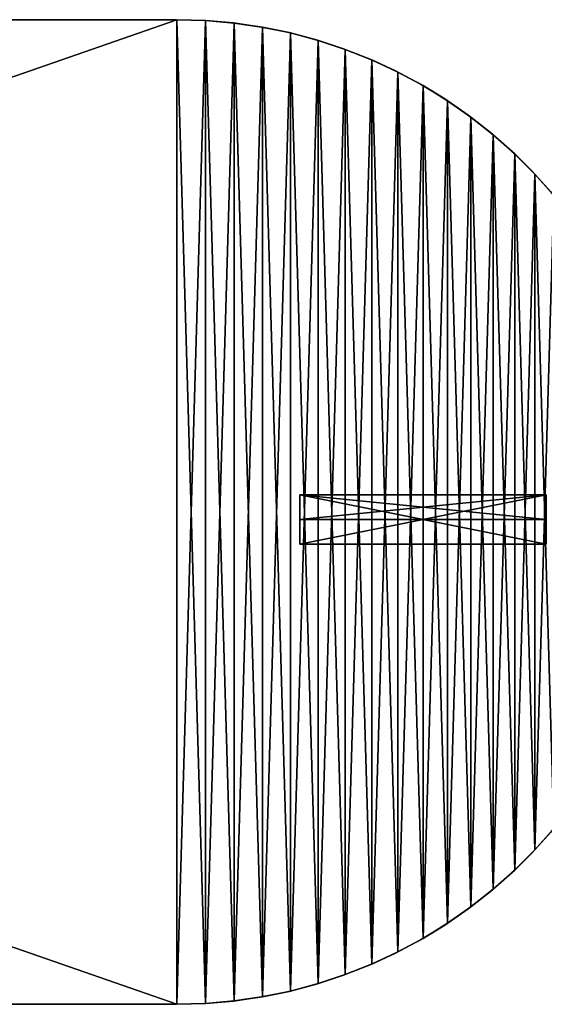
# Model space of a CAD drawing. Header units: millimetres. Extents: x -135 to 891, y -20 to 307.
# Tile 43 of 211: x -6 to 15, y -20 to 20. Entities that reach past the tile are written whole.
import ezdxf

# ---------------------------------------------------------------- set-up
doc = ezdxf.new("R2010")
doc.units = ezdxf.units.MM
doc.header["$LTSCALE"] = 65.185185
for name, color, linetype in [('1', 7, 'CONTINUOUS'), ('2', 7, 'CONTINUOUS'), ('33', 7, 'CONTINUOUS'), ('34', 7, 'CONTINUOUS'), ('36', 7, 'CONTINUOUS'), ('37', 7, 'CONTINUOUS'), ('4', 7, 'CONTINUOUS'), ('5', 7, 'CONTINUOUS'), ('60', 7, 'CONTINUOUS'), ('63', 7, 'CONTINUOUS'), ('64', 7, 'CONTINUOUS'), ('65', 7, 'CONTINUOUS')]:
    doc.layers.add(name, color=color, linetype=linetype)

msp = doc.modelspace()

# ---------------------------------------------------------------- linework, layer by layer
at = {"layer": '1', "color": 151, "linetype": 'Continuous', "true_color": 0x70b4f2}
for points in [[(0, 20, 65), (-115, 20, 65), (0, -20, 65), (0, 20, 65)], [(0, -20, 65), (-115, 20, 65), (-115, -20, 65), (0, -20, 65)], [(1.163, 19.966, 65), (0, 20, 65), (1.163, -19.966, 65), (1.163, 19.966, 65)], [(1.163, -19.966, 65), (0, 20, 65), (0, -20, 65), (1.163, -19.966, 65)], [(2.322, 19.865, 65), (1.163, 19.966, 65), (2.322, -19.865, 65), (2.322, 19.865, 65)], [(2.322, -19.865, 65), (1.163, 19.966, 65), (1.163, -19.966, 65), (2.322, -19.865, 65)], [(3.473, 19.696, 65), (2.322, 19.865, 65), (3.473, -19.696, 65), (3.473, 19.696, 65)], [(3.473, -19.696, 65), (2.322, 19.865, 65), (2.322, -19.865, 65), (3.473, -19.696, 65)], [(4.612, 19.461, 65), (3.473, 19.696, 65), (4.612, -19.461, 65), (4.612, 19.461, 65)], [(4.612, -19.461, 65), (3.473, 19.696, 65), (3.473, -19.696, 65), (4.612, -19.461, 65)], [(5.736, 19.16, 65), (4.612, 19.461, 65), (5.736, -19.16, 65), (5.736, 19.16, 65)], [(5.736, -19.16, 65), (4.612, 19.461, 65), (4.612, -19.461, 65), (5.736, -19.16, 65)], [(6.84, 18.794, 65), (5.736, 19.16, 65), (6.84, -18.794, 65), (6.84, 18.794, 65)], [(6.84, -18.794, 65), (5.736, 19.16, 65), (5.736, -19.16, 65), (6.84, -18.794, 65)], [(7.922, 18.364, 65), (6.84, 18.794, 65), (7.922, -18.364, 65), (7.922, 18.364, 65)], [(7.922, -18.364, 65), (6.84, 18.794, 65), (6.84, -18.794, 65), (7.922, -18.364, 65)], [(8.976, 17.873, 65), (7.922, 18.364, 65), (8.976, -17.873, 65), (8.976, 17.873, 65)], [(8.976, -17.873, 65), (7.922, 18.364, 65), (7.922, -18.364, 65), (8.976, -17.873, 65)], [(10, 17.32, 65), (8.976, 17.873, 65), (10, -17.32, 65), (10, 17.32, 65)], [(10, -17.32, 65), (8.976, 17.873, 65), (8.976, -17.873, 65), (10, -17.32, 65)], [(10.99, 16.71, 65), (10, 17.32, 65), (10.99, -16.71, 65), (10.99, 16.71, 65)], [(10.99, -16.71, 65), (10, 17.32, 65), (10, -17.32, 65), (10.99, -16.71, 65)], [(11.943, 16.042, 65), (10.99, 16.71, 65), (11.943, -16.042, 65), (11.943, 16.042, 65)], [(11.943, -16.042, 65), (10.99, 16.71, 65), (10.99, -16.71, 65), (11.943, -16.042, 65)], [(12.856, 15.321, 65), (11.943, 16.042, 65), (12.856, -15.321, 65), (12.856, 15.321, 65)], [(12.856, -15.321, 65), (11.943, 16.042, 65), (11.943, -16.042, 65), (12.856, -15.321, 65)], [(13.725, 14.548, 65), (12.856, 15.321, 65), (13.725, -14.548, 65), (13.725, 14.548, 65)], [(13.725, -14.548, 65), (12.856, 15.321, 65), (12.856, -15.321, 65), (13.725, -14.548, 65)], [(14.547, 13.725, 65), (13.725, 14.548, 65), (14.547, -13.725, 65), (14.547, 13.725, 65)], [(14.547, -13.725, 65), (13.725, 14.548, 65), (13.725, -14.548, 65), (14.547, -13.725, 65)], [(15.321, 12.856, 65), (14.547, 13.725, 65), (15.321, -12.856, 65), (15.321, 12.856, 65)], [(15.321, -12.856, 65), (14.547, 13.725, 65), (14.547, -13.725, 65), (15.321, -12.856, 65)]]:
    msp.add_3dface(points, dxfattribs=at)
at = {"layer": '2', "color": 151, "linetype": 'Continuous', "true_color": 0x70b4f2}
for points in [[(0, -20, 65), (-115, -20, 65), (0, -20), (0, -20, 65)], [(0, -20), (-115, -20, 65), (-115, -20), (0, -20)]]:
    msp.add_3dface(points, dxfattribs=at)
at = {"layer": '33', "color": 151, "linetype": 'Continuous', "true_color": 0x70b4f2}
for points in [[(0, -20, -2), (-115, -20, -2), (0, 20, -2), (0, -20, -2)], [(0, 20, -2), (-115, -20, -2), (-115, 20, -2), (0, 20, -2)], [(1.163, 19.966, -2), (0, -20, -2), (0, 20, -2), (1.163, 19.966, -2)], [(1.163, -19.966, -2), (0, -20, -2), (1.163, 19.966, -2), (1.163, -19.966, -2)], [(2.322, 19.865, -2), (1.163, -19.966, -2), (1.163, 19.966, -2), (2.322, 19.865, -2)], [(2.322, -19.865, -2), (1.163, -19.966, -2), (2.322, 19.865, -2), (2.322, -19.865, -2)], [(3.473, 19.696, -2), (2.322, -19.865, -2), (2.322, 19.865, -2), (3.473, 19.696, -2)], [(3.473, -19.696, -2), (2.322, -19.865, -2), (3.473, 19.696, -2), (3.473, -19.696, -2)], [(4.612, 19.461, -2), (3.473, -19.696, -2), (3.473, 19.696, -2), (4.612, 19.461, -2)], [(4.612, -19.461, -2), (3.473, -19.696, -2), (4.612, 19.461, -2), (4.612, -19.461, -2)], [(5.736, 19.16, -2), (4.612, -19.461, -2), (4.612, 19.461, -2), (5.736, 19.16, -2)], [(5.736, -19.16, -2), (4.612, -19.461, -2), (5.736, 19.16, -2), (5.736, -19.16, -2)], [(6.84, 18.794, -2), (5.736, -19.16, -2), (5.736, 19.16, -2), (6.84, 18.794, -2)], [(6.84, -18.794, -2), (5.736, -19.16, -2), (6.84, 18.794, -2), (6.84, -18.794, -2)], [(7.922, 18.364, -2), (6.84, -18.794, -2), (6.84, 18.794, -2), (7.922, 18.364, -2)], [(7.922, -18.364, -2), (6.84, -18.794, -2), (7.922, 18.364, -2), (7.922, -18.364, -2)], [(8.976, 17.873, -2), (7.922, -18.364, -2), (7.922, 18.364, -2), (8.976, 17.873, -2)], [(8.976, -17.873, -2), (7.922, -18.364, -2), (8.976, 17.873, -2), (8.976, -17.873, -2)], [(10, 17.32, -2), (8.976, -17.873, -2), (8.976, 17.873, -2), (10, 17.32, -2)], [(10, -17.32, -2), (8.976, -17.873, -2), (10, 17.32, -2), (10, -17.32, -2)], [(10.99, 16.71, -2), (10, -17.32, -2), (10, 17.32, -2), (10.99, 16.71, -2)], [(10.99, -16.71, -2), (10, -17.32, -2), (10.99, 16.71, -2), (10.99, -16.71, -2)], [(11.943, 16.042, -2), (10.99, -16.71, -2), (10.99, 16.71, -2), (11.943, 16.042, -2)], [(11.943, -16.042, -2), (10.99, -16.71, -2), (11.943, 16.042, -2), (11.943, -16.042, -2)], [(12.856, 15.321, -2), (11.943, -16.042, -2), (11.943, 16.042, -2), (12.856, 15.321, -2)], [(12.856, -15.321, -2), (11.943, -16.042, -2), (12.856, 15.321, -2), (12.856, -15.321, -2)], [(13.725, 14.548, -2), (12.856, -15.321, -2), (12.856, 15.321, -2), (13.725, 14.548, -2)], [(13.725, -14.548, -2), (12.856, -15.321, -2), (13.725, 14.548, -2), (13.725, -14.548, -2)], [(14.547, 13.725, -2), (13.725, -14.548, -2), (13.725, 14.548, -2), (14.547, 13.725, -2)], [(14.547, -13.725, -2), (13.725, -14.548, -2), (14.547, 13.725, -2), (14.547, -13.725, -2)], [(15.321, 12.856, -2), (14.547, -13.725, -2), (14.547, 13.725, -2), (15.321, 12.856, -2)], [(15.321, -12.856, -2), (14.547, -13.725, -2), (15.321, 12.856, -2), (15.321, -12.856, -2)]]:
    msp.add_3dface(points, dxfattribs=at)
at = {"layer": '34', "color": 151, "linetype": 'Continuous', "true_color": 0x70b4f2}
for points in [[(0, 20, -2), (-115, 20, -2), (0, 20, 63), (0, 20, -2)], [(0, 20, 63), (-115, 20, -2), (-115, 20, 63), (0, 20, 63)]]:
    msp.add_3dface(points, dxfattribs=at)
at = {"layer": '36', "color": 151, "linetype": 'Continuous', "true_color": 0x70b4f2}
for points in [[(-115, -20, -2), (0, -20, -2), (-115, -20, 63), (-115, -20, -2)], [(-115, -20, 63), (0, -20, -2), (0, -20, 63), (-115, -20, 63)]]:
    msp.add_3dface(points, dxfattribs=at)
at = {"layer": '37', "color": 151, "linetype": 'Continuous', "true_color": 0x70b4f2}
for points in [[(1.163, 19.966, -2), (0, 20, -2), (1.15, 19.967, 63), (1.163, 19.966, -2)], [(0, 20, -2), (0, 20, 63), (1.15, 19.967, 63), (0, 20, -2)], [(2.296, 19.868, 63), (1.163, 19.966, -2), (1.15, 19.967, 63), (2.296, 19.868, 63)], [(2.322, 19.865, -2), (1.163, 19.966, -2), (2.296, 19.868, 63), (2.322, 19.865, -2)], [(3.435, 19.703, 63), (2.322, 19.865, -2), (2.296, 19.868, 63), (3.435, 19.703, 63)], [(3.473, 19.696, -2), (2.322, 19.865, -2), (3.435, 19.703, 63), (3.473, 19.696, -2)], [(4.562, 19.473, 63), (3.473, 19.696, -2), (3.435, 19.703, 63), (4.562, 19.473, 63)], [(4.612, 19.461, -2), (3.473, 19.696, -2), (4.562, 19.473, 63), (4.612, 19.461, -2)], [(5.674, 19.178, 63), (4.612, 19.461, -2), (4.562, 19.473, 63), (5.674, 19.178, 63)], [(5.736, 19.16, -2), (4.612, 19.461, -2), (5.674, 19.178, 63), (5.736, 19.16, -2)], [(6.767, 18.82, 63), (5.736, 19.16, -2), (5.674, 19.178, 63), (6.767, 18.82, 63)], [(6.84, 18.794, -2), (5.736, 19.16, -2), (6.767, 18.82, 63), (6.84, 18.794, -2)], [(7.838, 18.4, 63), (6.84, 18.794, -2), (6.767, 18.82, 63), (7.838, 18.4, 63)], [(7.922, 18.364, -2), (6.84, 18.794, -2), (7.838, 18.4, 63), (7.922, 18.364, -2)], [(8.883, 17.919, 63), (7.922, 18.364, -2), (7.838, 18.4, 63), (8.883, 17.919, 63)], [(8.976, 17.873, -2), (7.922, 18.364, -2), (8.883, 17.919, 63), (8.976, 17.873, -2)], [(9.899, 17.379, 63), (8.976, 17.873, -2), (8.883, 17.919, 63), (9.899, 17.379, 63)], [(10, 17.32, -2), (8.976, 17.873, -2), (9.899, 17.379, 63), (10, 17.32, -2)], [(10.881, 16.781, 63), (10, 17.32, -2), (9.899, 17.379, 63), (10.881, 16.781, 63)], [(10.99, 16.71, -2), (10, 17.32, -2), (10.881, 16.781, 63), (10.99, 16.71, -2)], [(11.828, 16.127, 63), (10.99, 16.71, -2), (10.881, 16.781, 63), (11.828, 16.127, 63)], [(11.943, 16.042, -2), (10.99, 16.71, -2), (11.828, 16.127, 63), (11.943, 16.042, -2)], [(12.736, 15.421, 63), (11.943, 16.042, -2), (11.828, 16.127, 63), (12.736, 15.421, 63)], [(12.856, 15.321, -2), (11.943, 16.042, -2), (12.736, 15.421, 63), (12.856, 15.321, -2)], [(13.601, 14.663, 63), (12.856, 15.321, -2), (12.736, 15.421, 63), (13.601, 14.663, 63)], [(13.725, 14.548, -2), (12.856, 15.321, -2), (13.601, 14.663, 63), (13.725, 14.548, -2)], [(14.422, 13.857, 63), (13.725, 14.548, -2), (13.601, 14.663, 63), (14.422, 13.857, 63)], [(14.547, 13.725, -2), (13.725, 14.548, -2), (14.422, 13.857, 63), (14.547, 13.725, -2)], [(15.195, 13.005, 63), (14.547, 13.725, -2), (14.422, 13.857, 63), (15.195, 13.005, 63)], [(15.321, 12.856, -2), (14.547, 13.725, -2), (15.195, 13.005, 63), (15.321, 12.856, -2)], [(14.422, -13.857, 63), (14.547, -13.725, -2), (15.195, -13.005, 63), (14.422, -13.857, 63)], [(14.547, -13.725, -2), (15.321, -12.856, -2), (15.195, -13.005, 63), (14.547, -13.725, -2)], [(13.601, -14.663, 63), (13.725, -14.548, -2), (14.422, -13.857, 63), (13.601, -14.663, 63)], [(13.725, -14.548, -2), (14.547, -13.725, -2), (14.422, -13.857, 63), (13.725, -14.548, -2)], [(12.736, -15.421, 63), (12.856, -15.321, -2), (13.601, -14.663, 63), (12.736, -15.421, 63)], [(12.856, -15.321, -2), (13.725, -14.548, -2), (13.601, -14.663, 63), (12.856, -15.321, -2)], [(11.828, -16.127, 63), (11.943, -16.042, -2), (12.736, -15.421, 63), (11.828, -16.127, 63)], [(11.943, -16.042, -2), (12.856, -15.321, -2), (12.736, -15.421, 63), (11.943, -16.042, -2)], [(10.881, -16.781, 63), (10.99, -16.71, -2), (11.828, -16.127, 63), (10.881, -16.781, 63)], [(10.99, -16.71, -2), (11.943, -16.042, -2), (11.828, -16.127, 63), (10.99, -16.71, -2)], [(9.899, -17.379, 63), (10, -17.32, -2), (10.881, -16.781, 63), (9.899, -17.379, 63)], [(10, -17.32, -2), (10.99, -16.71, -2), (10.881, -16.781, 63), (10, -17.32, -2)], [(8.883, -17.919, 63), (8.976, -17.873, -2), (9.899, -17.379, 63), (8.883, -17.919, 63)], [(8.976, -17.873, -2), (10, -17.32, -2), (9.899, -17.379, 63), (8.976, -17.873, -2)], [(7.838, -18.4, 63), (7.922, -18.364, -2), (8.883, -17.919, 63), (7.838, -18.4, 63)], [(7.922, -18.364, -2), (8.976, -17.873, -2), (8.883, -17.919, 63), (7.922, -18.364, -2)], [(6.84, -18.794, -2), (7.922, -18.364, -2), (7.838, -18.4, 63), (6.84, -18.794, -2)], [(5.736, -19.16, -2), (6.84, -18.794, -2), (6.767, -18.82, 63), (5.736, -19.16, -2)], [(6.767, -18.82, 63), (6.84, -18.794, -2), (7.838, -18.4, 63), (6.767, -18.82, 63)], [(4.562, -19.473, 63), (4.612, -19.461, -2), (5.674, -19.178, 63), (4.562, -19.473, 63)], [(4.612, -19.461, -2), (5.736, -19.16, -2), (5.674, -19.178, 63), (4.612, -19.461, -2)], [(5.674, -19.178, 63), (5.736, -19.16, -2), (6.767, -18.82, 63), (5.674, -19.178, 63)], [(3.435, -19.703, 63), (3.473, -19.696, -2), (4.562, -19.473, 63), (3.435, -19.703, 63)], [(3.473, -19.696, -2), (4.612, -19.461, -2), (4.562, -19.473, 63), (3.473, -19.696, -2)], [(0, -20, -2), (1.163, -19.966, -2), (0, -20, 63), (0, -20, -2)], [(0, -20, 63), (1.163, -19.966, -2), (1.15, -19.967, 63), (0, -20, 63)], [(1.15, -19.967, 63), (1.163, -19.966, -2), (2.296, -19.868, 63), (1.15, -19.967, 63)], [(1.163, -19.966, -2), (2.322, -19.865, -2), (2.296, -19.868, 63), (1.163, -19.966, -2)], [(2.296, -19.868, 63), (2.322, -19.865, -2), (3.435, -19.703, 63), (2.296, -19.868, 63)], [(2.322, -19.865, -2), (3.473, -19.696, -2), (3.435, -19.703, 63), (2.322, -19.865, -2)]]:
    msp.add_3dface(points, dxfattribs=at)
at = {"layer": '4', "color": 151, "linetype": 'Continuous', "true_color": 0x70b4f2}
for points in [[(-115, 20, 65), (0, 20, 65), (-115, 20), (-115, 20, 65)], [(-115, 20), (0, 20, 65), (0, 20), (-115, 20)]]:
    msp.add_3dface(points, dxfattribs=at)
at = {"layer": '5', "color": 151, "linetype": 'Continuous', "true_color": 0x70b4f2}
for points in [[(0, 20, 65), (1.163, 19.966, 65), (0, 20), (0, 20, 65)], [(0, 20), (1.163, 19.966, 65), (1.15, 19.967), (0, 20)], [(1.15, 19.967), (1.163, 19.966, 65), (2.296, 19.868), (1.15, 19.967)], [(1.163, 19.966, 65), (2.322, 19.865, 65), (2.296, 19.868), (1.163, 19.966, 65)], [(2.296, 19.868), (2.322, 19.865, 65), (3.435, 19.703), (2.296, 19.868)], [(2.322, 19.865, 65), (3.473, 19.696, 65), (3.435, 19.703), (2.322, 19.865, 65)], [(3.435, 19.703), (3.473, 19.696, 65), (4.562, 19.473), (3.435, 19.703)], [(3.473, 19.696, 65), (4.612, 19.461, 65), (4.562, 19.473), (3.473, 19.696, 65)], [(4.562, 19.473), (4.612, 19.461, 65), (5.674, 19.178), (4.562, 19.473)], [(4.612, 19.461, 65), (5.736, 19.16, 65), (5.674, 19.178), (4.612, 19.461, 65)], [(5.674, 19.178), (5.736, 19.16, 65), (6.767, 18.82), (5.674, 19.178)], [(5.736, 19.16, 65), (6.84, 18.794, 65), (6.767, 18.82), (5.736, 19.16, 65)], [(6.767, 18.82), (6.84, 18.794, 65), (7.838, 18.4), (6.767, 18.82)], [(6.84, 18.794, 65), (7.922, 18.364, 65), (7.838, 18.4), (6.84, 18.794, 65)], [(7.838, 18.4), (7.922, 18.364, 65), (8.883, 17.919), (7.838, 18.4)], [(7.922, 18.364, 65), (8.976, 17.873, 65), (8.883, 17.919), (7.922, 18.364, 65)], [(8.883, 17.919), (8.976, 17.873, 65), (9.899, 17.379), (8.883, 17.919)], [(8.976, 17.873, 65), (10, 17.32, 65), (9.899, 17.379), (8.976, 17.873, 65)], [(9.899, 17.379), (10, 17.32, 65), (10.881, 16.781), (9.899, 17.379)], [(10, 17.32, 65), (10.99, 16.71, 65), (10.881, 16.781), (10, 17.32, 65)], [(10.881, 16.781), (10.99, 16.71, 65), (11.828, 16.127), (10.881, 16.781)], [(10.99, 16.71, 65), (11.943, 16.042, 65), (11.828, 16.127), (10.99, 16.71, 65)], [(11.828, 16.127), (11.943, 16.042, 65), (12.736, 15.421), (11.828, 16.127)], [(11.943, 16.042, 65), (12.856, 15.321, 65), (12.736, 15.421), (11.943, 16.042, 65)], [(12.736, 15.421), (12.856, 15.321, 65), (13.601, 14.663), (12.736, 15.421)], [(12.856, 15.321, 65), (13.725, 14.548, 65), (13.601, 14.663), (12.856, 15.321, 65)], [(13.601, 14.663), (13.725, 14.548, 65), (14.422, 13.857), (13.601, 14.663)], [(13.725, 14.548, 65), (14.547, 13.725, 65), (14.422, 13.857), (13.725, 14.548, 65)], [(14.422, 13.857), (14.547, 13.725, 65), (15.195, 13.005), (14.422, 13.857)], [(14.547, 13.725, 65), (15.321, 12.856, 65), (15.195, 13.005), (14.547, 13.725, 65)], [(15.195, -13.005), (14.547, -13.725, 65), (14.422, -13.857), (15.195, -13.005)], [(15.321, -12.856, 65), (14.547, -13.725, 65), (15.195, -13.005), (15.321, -12.856, 65)], [(14.422, -13.857), (13.725, -14.548, 65), (13.601, -14.663), (14.422, -13.857)], [(14.547, -13.725, 65), (13.725, -14.548, 65), (14.422, -13.857), (14.547, -13.725, 65)], [(13.601, -14.663), (12.856, -15.321, 65), (12.736, -15.421), (13.601, -14.663)], [(13.725, -14.548, 65), (12.856, -15.321, 65), (13.601, -14.663), (13.725, -14.548, 65)], [(12.736, -15.421), (11.943, -16.042, 65), (11.828, -16.127), (12.736, -15.421)], [(12.856, -15.321, 65), (11.943, -16.042, 65), (12.736, -15.421), (12.856, -15.321, 65)], [(11.828, -16.127), (10.99, -16.71, 65), (10.881, -16.781), (11.828, -16.127)], [(11.943, -16.042, 65), (10.99, -16.71, 65), (11.828, -16.127), (11.943, -16.042, 65)], [(10.881, -16.781), (10, -17.32, 65), (9.899, -17.379), (10.881, -16.781)], [(10.99, -16.71, 65), (10, -17.32, 65), (10.881, -16.781), (10.99, -16.71, 65)], [(9.899, -17.379), (8.976, -17.873, 65), (8.883, -17.919), (9.899, -17.379)], [(10, -17.32, 65), (8.976, -17.873, 65), (9.899, -17.379), (10, -17.32, 65)], [(8.883, -17.919), (7.922, -18.364, 65), (7.838, -18.4), (8.883, -17.919)], [(8.976, -17.873, 65), (7.922, -18.364, 65), (8.883, -17.919), (8.976, -17.873, 65)], [(7.922, -18.364, 65), (6.84, -18.794, 65), (7.838, -18.4), (7.922, -18.364, 65)], [(6.84, -18.794, 65), (5.736, -19.16, 65), (6.767, -18.82), (6.84, -18.794, 65)], [(7.838, -18.4), (6.84, -18.794, 65), (6.767, -18.82), (7.838, -18.4)], [(5.674, -19.178), (4.612, -19.461, 65), (4.562, -19.473), (5.674, -19.178)], [(5.736, -19.16, 65), (4.612, -19.461, 65), (5.674, -19.178), (5.736, -19.16, 65)], [(6.767, -18.82), (5.736, -19.16, 65), (5.674, -19.178), (6.767, -18.82)], [(4.562, -19.473), (3.473, -19.696, 65), (3.435, -19.703), (4.562, -19.473)], [(4.612, -19.461, 65), (3.473, -19.696, 65), (4.562, -19.473), (4.612, -19.461, 65)], [(1.163, -19.966, 65), (0, -20, 65), (1.15, -19.967), (1.163, -19.966, 65)], [(0, -20, 65), (0, -20), (1.15, -19.967), (0, -20, 65)], [(2.296, -19.868), (1.163, -19.966, 65), (1.15, -19.967), (2.296, -19.868)], [(2.322, -19.865, 65), (1.163, -19.966, 65), (2.296, -19.868), (2.322, -19.865, 65)], [(3.435, -19.703), (2.322, -19.865, 65), (2.296, -19.868), (3.435, -19.703)], [(3.473, -19.696, 65), (2.322, -19.865, 65), (3.435, -19.703), (3.473, -19.696, 65)]]:
    msp.add_3dface(points, dxfattribs=at)
at = {"layer": '60', "color": 70, "linetype": 'Continuous', "true_color": 0x7ee600}
for points in [[(15, 0.7, 24), (5, 0.7, 24), (15, -0.3, 24), (15, 0.7, 24)], [(15, -0.3, 24), (5, 0.7, 24), (5, -0.3, 24), (15, -0.3, 24)]]:
    msp.add_3dface(points, dxfattribs=at)
at = {"layer": '63', "color": 70, "linetype": 'Continuous', "true_color": 0x7ee600}
for points in [[(15, -0.3, 39), (5, -0.3, 39), (15, 0.7, 39), (15, -0.3, 39)], [(15, 0.7, 39), (5, -0.3, 39), (5, 0.7, 39), (15, 0.7, 39)]]:
    msp.add_3dface(points, dxfattribs=at)
at = {"layer": '64', "color": 70, "linetype": 'Continuous', "true_color": 0x7ee600}
for points in [[(15, 0.7, 59), (5, 0.7, 59), (15, -1.3, 59), (15, 0.7, 59)], [(15, -1.3, 59), (5, 0.7, 59), (5, -1.3, 59), (15, -1.3, 59)]]:
    msp.add_3dface(points, dxfattribs=at)
at = {"layer": '65', "color": 70, "linetype": 'Continuous', "true_color": 0x7ee600}
for points in [[(15, -1.3, 4), (5, -1.3, 4), (15, 0.7, 4), (15, -1.3, 4)], [(15, 0.7, 4), (5, -1.3, 4), (5, 0.7, 4), (15, 0.7, 4)]]:
    msp.add_3dface(points, dxfattribs=at)

doc.saveas('drawing.dxf')
